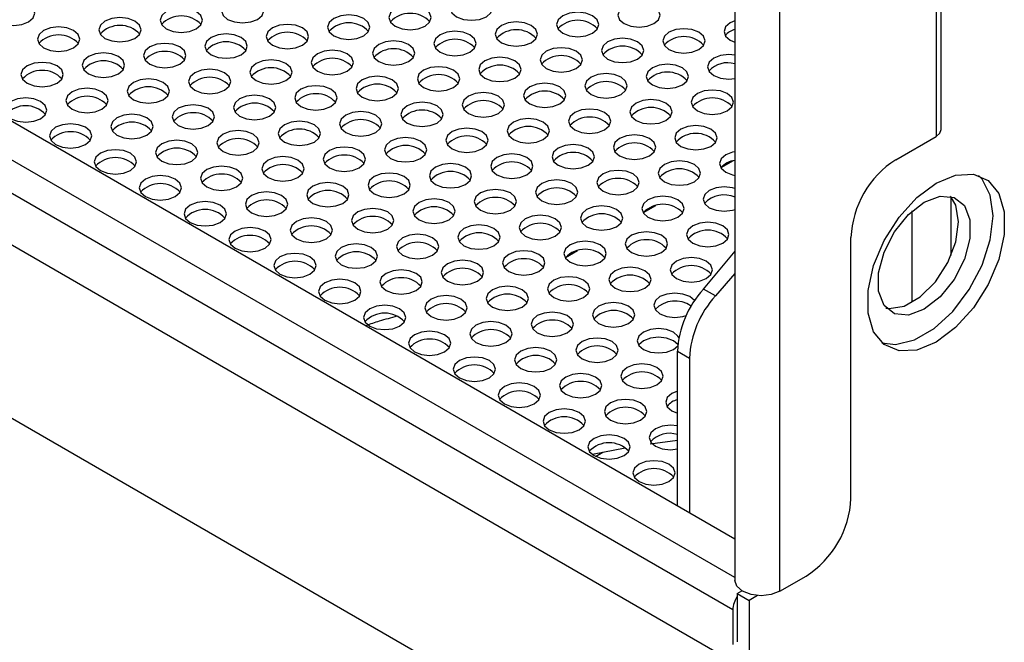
# Model space of a CAD drawing. Header units: millimetres. Extents: x 16 to 503, y 3 to 290.
# Tile 71 of 169: x 102.51 to 106.09, y 127.58 to 129.84. Entities that reach past the tile are written whole.
import ezdxf

# ---------------------------------------------------------------- set-up
doc = ezdxf.new("R2010")
doc.units = ezdxf.units.MM

msp = doc.modelspace()

# ---------------------------------------------------------------- linework, layer by layer
at = {"color": 7, "linetype": 'Continuous', "lineweight": 25}
for p, q in [((105.1061, 151.3164), (105.1061, 127.8)), ((105.2702, 127.7608), (105.2702, 151.2913)), ((105.8567, 129.4394), (105.8567, 150.3554)), ((105.8386, 150.3302), (105.8386, 129.4142)), ((105.1061, 127.8106), (80.838, 141.8202)), ((105.0989, 127.6931), (80.7635, 141.7416)), ((105.1061, 127.9503), (81.7708, 141.4215)), ((105.088, 127.511), (81.0464, 141.3899)), ((81.0464, 140.7618), (105.088, 126.8829)), ((105.6917, 129.3294), (105.8386, 129.4142)), ((105.1001, 129.3252), (105.0559, 129.2997)), ((105.893, 128.9817), (105.893, 129.1934)), ((104.8173, 129.1619), (104.7731, 129.1364)), ((105.7516, 128.8112), (105.7516, 129.1438)), ((105.5285, 128.0983), (105.5285, 129.0467)), ((104.5344, 128.9986), (104.4903, 128.9731)), ((104.9926, 128.8591), (105.1071, 128.9965)), ((105.1061, 128.9154), (105.0361, 128.834)), ((105.0361, 128.834), (104.9926, 128.8591)), ((104.883, 128.64), (104.8985, 128.6529)), ((104.8976, 128.6331), (104.9412, 128.608)), ((104.8976, 128.0707), (104.8976, 128.6331)), ((104.9412, 128.608), (104.9412, 128.0456)), ((104.5883, 128.2593), (104.7072, 128.2817)), ((104.7979, 128.2965), (104.8976, 128.3105)), ((104.5998, 128.2512), (104.6264, 128.2665)), ((105.2702, 127.7608), (105.3653, 127.8157)), ((105.1152, 127.7529), (105.1316, 127.7624)), ((105.1152, 127.7529), (105.1587, 127.7278)), ((105.1152, 127.7529), (105.1152, 127.5769)), ((105.1886, 127.7451), (105.1587, 127.7278)), ((105.1587, 127.7278), (105.1587, 124.5324)), ((105.0989, 127.6931), (105.0989, 127.5675))]:
    msp.add_line(p, q, dxfattribs=at)
at = {"color": 7, "linetype": 'Continuous', "lineweight": 25, "flags": 128}
for points in [[(102.5386, 129.8301), (102.5553, 129.8445), (102.5612, 129.8615), (102.5553, 129.8785), (102.5386, 129.8929), (102.5137, 129.9025), (102.4842, 129.9059), (102.4548, 129.9025), (102.4299, 129.8929), (102.4132, 129.8785), (102.4073, 129.8615), (102.4132, 129.8445), (102.4299, 129.8301), (102.4548, 129.8205), (102.4842, 129.8171), (102.5137, 129.8205), (102.5386, 129.8301)], [(103.3708, 129.8395), (103.3875, 129.8539), (103.3934, 129.8709), (103.3875, 129.8879), (103.3708, 129.9023), (103.3459, 129.9119), (103.3165, 129.9153), (103.287, 129.9119), (103.2621, 129.9023), (103.2454, 129.8879), (103.2395, 129.8709), (103.2454, 129.8539), (103.2621, 129.8395), (103.287, 129.8299), (103.3165, 129.8265), (103.3459, 129.8299), (103.3708, 129.8395)], [(103.98, 129.8144), (103.9967, 129.8288), (104.0026, 129.8458), (103.9967, 129.8628), (103.98, 129.8772), (103.9551, 129.8868), (103.9257, 129.8902), (103.8962, 129.8868), (103.8713, 129.8772), (103.8546, 129.8628), (103.8487, 129.8458), (103.8546, 129.8288), (103.8713, 129.8144), (103.8962, 129.8048), (103.9257, 129.8014), (103.9551, 129.8048), (103.98, 129.8144)], [(104.2031, 129.8489), (104.2197, 129.8633), (104.2256, 129.8803), (104.2197, 129.8973), (104.2031, 129.9117), (104.1781, 129.9214), (104.1487, 129.9247), (104.1192, 129.9214), (104.0943, 129.9117), (104.0776, 129.8973), (104.0717, 129.8803), (104.0776, 129.8633), (104.0943, 129.8489), (104.1192, 129.8393), (104.1487, 129.8359), (104.1781, 129.8393), (104.2031, 129.8489)], [(104.8123, 129.8238), (104.8289, 129.8382), (104.8348, 129.8552), (104.8289, 129.8722), (104.8123, 129.8866), (104.7873, 129.8962), (104.7579, 129.8996), (104.7284, 129.8962), (104.7035, 129.8866), (104.6868, 129.8722), (104.6809, 129.8552), (104.6868, 129.8382), (104.7035, 129.8238), (104.7284, 129.8142), (104.7579, 129.8108), (104.7873, 129.8142), (104.8123, 129.8238)], [(103.1478, 129.805), (103.1645, 129.8194), (103.1704, 129.8364), (103.1645, 129.8534), (103.1478, 129.8678), (103.1229, 129.8774), (103.0934, 129.8808), (103.064, 129.8774), (103.0391, 129.8678), (103.0224, 129.8534), (103.0165, 129.8364), (103.0224, 129.8194), (103.0391, 129.805), (103.064, 129.7953), (103.0934, 129.792), (103.1229, 129.7953), (103.1478, 129.805)], [(103.757, 129.7799), (103.7737, 129.7943), (103.7796, 129.8113), (103.7737, 129.8282), (103.757, 129.8427), (103.7321, 129.8523), (103.7026, 129.8557), (103.6732, 129.8523), (103.6483, 129.8427), (103.6316, 129.8282), (103.6257, 129.8113), (103.6316, 129.7943), (103.6483, 129.7799), (103.6732, 129.7702), (103.7026, 129.7668), (103.7321, 129.7702), (103.757, 129.7799)], [(104.5892, 129.7893), (104.6059, 129.8037), (104.6118, 129.8207), (104.6059, 129.8377), (104.5892, 129.8521), (104.5643, 129.8617), (104.5349, 129.8651), (104.5054, 129.8617), (104.4805, 129.8521), (104.4638, 129.8377), (104.4579, 129.8207), (104.4638, 129.8037), (104.4805, 129.7893), (104.5054, 129.7796), (104.5349, 129.7763), (104.5643, 129.7796), (104.5892, 129.7893)], [(102.9248, 129.7704), (102.9415, 129.7848), (102.9474, 129.8018), (102.9415, 129.8188), (102.9248, 129.8332), (102.8999, 129.8429), (102.8704, 129.8462), (102.841, 129.8429), (102.816, 129.8332), (102.7994, 129.8188), (102.7935, 129.8018), (102.7994, 129.7848), (102.816, 129.7704), (102.841, 129.7608), (102.8704, 129.7574), (102.8999, 129.7608), (102.9248, 129.7704)], [(103.534, 129.7453), (103.5507, 129.7597), (103.5566, 129.7767), (103.5507, 129.7937), (103.534, 129.8081), (103.5091, 129.8177), (103.4796, 129.8211), (103.4502, 129.8177), (103.4252, 129.8081), (103.4086, 129.7937), (103.4027, 129.7767), (103.4086, 129.7597), (103.4252, 129.7453), (103.4502, 129.7357), (103.4796, 129.7323), (103.5091, 129.7357), (103.534, 129.7453)], [(104.3662, 129.7547), (104.3829, 129.7691), (104.3888, 129.7861), (104.3829, 129.8031), (104.3662, 129.8175), (104.3413, 129.8272), (104.3118, 129.8305), (104.2824, 129.8272), (104.2574, 129.8175), (104.2408, 129.8031), (104.2349, 129.7861), (104.2408, 129.7691), (104.2574, 129.7547), (104.2824, 129.7451), (104.3118, 129.7417), (104.3413, 129.7451), (104.3662, 129.7547)], [(105.1061, 129.8342), (105.0897, 129.827), (105.073, 129.8125), (105.0671, 129.7956), (105.073, 129.7786), (105.0897, 129.7642), (105.1061, 129.7569)], [(102.7018, 129.7359), (102.7185, 129.7503), (102.7243, 129.7673), (102.7185, 129.7843), (102.7018, 129.7987), (102.6769, 129.8083), (102.6474, 129.8117), (102.618, 129.8083), (102.593, 129.7987), (102.5764, 129.7843), (102.5705, 129.7673), (102.5764, 129.7503), (102.593, 129.7359), (102.618, 129.7263), (102.6474, 129.7229), (102.6769, 129.7263), (102.7018, 129.7359)], [(103.311, 129.7108), (103.3277, 129.7252), (103.3335, 129.7422), (103.3277, 129.7592), (103.311, 129.7736), (103.2861, 129.7832), (103.2566, 129.7866), (103.2272, 129.7832), (103.2022, 129.7736), (103.1856, 129.7592), (103.1797, 129.7422), (103.1856, 129.7252), (103.2022, 129.7108), (103.2272, 129.7011), (103.2566, 129.6978), (103.2861, 129.7011), (103.311, 129.7108)], [(104.1432, 129.7202), (104.1599, 129.7346), (104.1658, 129.7516), (104.1599, 129.7686), (104.1432, 129.783), (104.1183, 129.7926), (104.0888, 129.796), (104.0594, 129.7926), (104.0344, 129.783), (104.0178, 129.7686), (104.0119, 129.7516), (104.0178, 129.7346), (104.0344, 129.7202), (104.0594, 129.7106), (104.0888, 129.7072), (104.1183, 129.7106), (104.1432, 129.7202)], [(104.9754, 129.7296), (104.9921, 129.744), (104.998, 129.761), (104.9921, 129.778), (104.9754, 129.7924), (104.9505, 129.802), (104.921, 129.8054), (104.8916, 129.802), (104.8666, 129.7924), (104.85, 129.778), (104.8441, 129.761), (104.85, 129.744), (104.8666, 129.7296), (104.8916, 129.72), (104.921, 129.7166), (104.9505, 129.72), (104.9754, 129.7296)], [(103.088, 129.6762), (103.1047, 129.6906), (103.1105, 129.7076), (103.1047, 129.7246), (103.088, 129.739), (103.063, 129.7487), (103.0336, 129.752), (103.0042, 129.7487), (102.9792, 129.739), (102.9625, 129.7246), (102.9567, 129.7076), (102.9625, 129.6906), (102.9792, 129.6762), (103.0042, 129.6666), (103.0336, 129.6632), (103.063, 129.6666), (103.088, 129.6762)], [(103.9202, 129.6857), (103.9369, 129.7001), (103.9427, 129.7171), (103.9369, 129.734), (103.9202, 129.7485), (103.8953, 129.7581), (103.8658, 129.7615), (103.8364, 129.7581), (103.8114, 129.7485), (103.7948, 129.734), (103.7889, 129.7171), (103.7948, 129.7001), (103.8114, 129.6857), (103.8364, 129.676), (103.8658, 129.6726), (103.8953, 129.676), (103.9202, 129.6857)], [(104.7524, 129.6951), (104.7691, 129.7095), (104.775, 129.7265), (104.7691, 129.7435), (104.7524, 129.7579), (104.7275, 129.7675), (104.698, 129.7709), (104.6686, 129.7675), (104.6436, 129.7579), (104.627, 129.7435), (104.6211, 129.7265), (104.627, 129.7095), (104.6436, 129.6951), (104.6686, 129.6854), (104.698, 129.6821), (104.7275, 129.6854), (104.7524, 129.6951)], [(102.865, 129.6417), (102.8817, 129.6561), (102.8875, 129.6731), (102.8817, 129.6901), (102.865, 129.7045), (102.84, 129.7141), (102.8106, 129.7175), (102.7812, 129.7141), (102.7562, 129.7045), (102.7395, 129.6901), (102.7337, 129.6731), (102.7395, 129.6561), (102.7562, 129.6417), (102.7812, 129.6321), (102.8106, 129.6287), (102.84, 129.6321), (102.865, 129.6417)], [(103.6972, 129.6511), (103.7139, 129.6655), (103.7197, 129.6825), (103.7139, 129.6995), (103.6972, 129.7139), (103.6722, 129.7235), (103.6428, 129.7269), (103.6134, 129.7235), (103.5884, 129.7139), (103.5717, 129.6995), (103.5659, 129.6825), (103.5717, 129.6655), (103.5884, 129.6511), (103.6134, 129.6415), (103.6428, 129.6381), (103.6722, 129.6415), (103.6972, 129.6511)], [(104.5294, 129.6605), (104.5461, 129.6749), (104.5519, 129.6919), (104.5461, 129.7089), (104.5294, 129.7233), (104.5045, 129.733), (104.475, 129.7363), (104.4456, 129.733), (104.4206, 129.7233), (104.404, 129.7089), (104.3981, 129.6919), (104.404, 129.6749), (104.4206, 129.6605), (104.4456, 129.6509), (104.475, 129.6475), (104.5045, 129.6509), (104.5294, 129.6605)], [(105.1061, 129.7094), (105.0842, 129.7112), (105.0548, 129.7078), (105.0298, 129.6982), (105.0132, 129.6838), (105.0073, 129.6668), (105.0132, 129.6498), (105.0298, 129.6354), (105.0548, 129.6258), (105.0842, 129.6224), (105.1061, 129.6242)], [(102.642, 129.6072), (102.6587, 129.6216), (102.6645, 129.6386), (102.6587, 129.6555), (102.642, 129.67), (102.617, 129.6796), (102.5876, 129.683), (102.5582, 129.6796), (102.5332, 129.67), (102.5165, 129.6555), (102.5107, 129.6386), (102.5165, 129.6216), (102.5332, 129.6072), (102.5582, 129.5975), (102.5876, 129.5941), (102.617, 129.5975), (102.642, 129.6072)], [(103.4742, 129.6166), (103.4909, 129.631), (103.4967, 129.648), (103.4909, 129.665), (103.4742, 129.6794), (103.4492, 129.689), (103.4198, 129.6924), (103.3904, 129.689), (103.3654, 129.6794), (103.3487, 129.665), (103.3429, 129.648), (103.3487, 129.631), (103.3654, 129.6166), (103.3904, 129.6069), (103.4198, 129.6036), (103.4492, 129.6069), (103.4742, 129.6166)], [(104.3064, 129.626), (104.3231, 129.6404), (104.3289, 129.6574), (104.3231, 129.6744), (104.3064, 129.6888), (104.2814, 129.6984), (104.252, 129.7018), (104.2226, 129.6984), (104.1976, 129.6888), (104.1809, 129.6744), (104.1751, 129.6574), (104.1809, 129.6404), (104.1976, 129.626), (104.2226, 129.6164), (104.252, 129.613), (104.2814, 129.6164), (104.3064, 129.626)], [(104.9156, 129.6009), (104.9323, 129.6153), (104.9381, 129.6323), (104.9323, 129.6493), (104.9156, 129.6637), (104.8906, 129.6733), (104.8612, 129.6767), (104.8318, 129.6733), (104.8068, 129.6637), (104.7901, 129.6493), (104.7843, 129.6323), (104.7901, 129.6153), (104.8068, 129.6009), (104.8318, 129.5912), (104.8612, 129.5879), (104.8906, 129.5912), (104.9156, 129.6009)], [(103.2512, 129.582), (103.2679, 129.5964), (103.2737, 129.6134), (103.2679, 129.6304), (103.2512, 129.6448), (103.2262, 129.6545), (103.1968, 129.6578), (103.1674, 129.6545), (103.1424, 129.6448), (103.1257, 129.6304), (103.1199, 129.6134), (103.1257, 129.5964), (103.1424, 129.582), (103.1674, 129.5724), (103.1968, 129.569), (103.2262, 129.5724), (103.2512, 129.582)], [(104.0834, 129.5915), (104.1001, 129.6059), (104.1059, 129.6229), (104.1001, 129.6398), (104.0834, 129.6543), (104.0584, 129.6639), (104.029, 129.6673), (103.9996, 129.6639), (103.9746, 129.6543), (103.9579, 129.6398), (103.9521, 129.6229), (103.9579, 129.6059), (103.9746, 129.5915), (103.9996, 129.5818), (104.029, 129.5784), (104.0584, 129.5818), (104.0834, 129.5915)], [(104.6926, 129.5663), (104.7093, 129.5807), (104.7151, 129.5977), (104.7093, 129.6147), (104.6926, 129.6291), (104.6676, 129.6388), (104.6382, 129.6421), (104.6088, 129.6388), (104.5838, 129.6291), (104.5671, 129.6147), (104.5613, 129.5977), (104.5671, 129.5807), (104.5838, 129.5663), (104.6088, 129.5567), (104.6382, 129.5533), (104.6676, 129.5567), (104.6926, 129.5663)], [(103.0282, 129.5475), (103.0448, 129.5619), (103.0507, 129.5789), (103.0448, 129.5959), (103.0282, 129.6103), (103.0032, 129.6199), (102.9738, 129.6233), (102.9443, 129.6199), (102.9194, 129.6103), (102.9027, 129.5959), (102.8969, 129.5789), (102.9027, 129.5619), (102.9194, 129.5475), (102.9443, 129.5379), (102.9738, 129.5345), (103.0032, 129.5379), (103.0282, 129.5475)], [(103.8604, 129.5569), (103.8771, 129.5713), (103.8829, 129.5883), (103.8771, 129.6053), (103.8604, 129.6197), (103.8354, 129.6293), (103.806, 129.6327), (103.7766, 129.6293), (103.7516, 129.6197), (103.7349, 129.6053), (103.7291, 129.5883), (103.7349, 129.5713), (103.7516, 129.5569), (103.7766, 129.5473), (103.806, 129.5439), (103.8354, 129.5473), (103.8604, 129.5569)], [(104.4696, 129.5318), (104.4863, 129.5462), (104.4921, 129.5632), (104.4863, 129.5802), (104.4696, 129.5946), (104.4446, 129.6042), (104.4152, 129.6076), (104.3858, 129.6042), (104.3608, 129.5946), (104.3441, 129.5802), (104.3383, 129.5632), (104.3441, 129.5462), (104.3608, 129.5318), (104.3858, 129.5222), (104.4152, 129.5188), (104.4446, 129.5222), (104.4696, 129.5318)], [(102.8052, 129.513), (102.8218, 129.5274), (102.8277, 129.5444), (102.8218, 129.5613), (102.8052, 129.5758), (102.7802, 129.5854), (102.7508, 129.5888), (102.7213, 129.5854), (102.6964, 129.5758), (102.6797, 129.5613), (102.6738, 129.5444), (102.6797, 129.5274), (102.6964, 129.513), (102.7213, 129.5033), (102.7508, 129.4999), (102.7802, 129.5033), (102.8052, 129.513)], [(103.6374, 129.5224), (103.654, 129.5368), (103.6599, 129.5538), (103.654, 129.5708), (103.6374, 129.5852), (103.6124, 129.5948), (103.583, 129.5982), (103.5535, 129.5948), (103.5286, 129.5852), (103.5119, 129.5708), (103.5061, 129.5538), (103.5119, 129.5368), (103.5286, 129.5224), (103.5535, 129.5127), (103.583, 129.5094), (103.6124, 129.5127), (103.6374, 129.5224)], [(104.2466, 129.4973), (104.2632, 129.5117), (104.2691, 129.5287), (104.2632, 129.5456), (104.2466, 129.5601), (104.2216, 129.5697), (104.1922, 129.5731), (104.1627, 129.5697), (104.1378, 129.5601), (104.1211, 129.5456), (104.1153, 129.5287), (104.1211, 129.5117), (104.1378, 129.4973), (104.1627, 129.4876), (104.1922, 129.4842), (104.2216, 129.4876), (104.2466, 129.4973)], [(105.0788, 129.5067), (105.0955, 129.5211), (105.1013, 129.5381), (105.0955, 129.5551), (105.0788, 129.5695), (105.0538, 129.5791), (105.0244, 129.5825), (104.995, 129.5791), (104.97, 129.5695), (104.9533, 129.5551), (104.9475, 129.5381), (104.9533, 129.5211), (104.97, 129.5067), (104.995, 129.497), (105.0244, 129.4937), (105.0538, 129.497), (105.0788, 129.5067)], [(102.5822, 129.4784), (102.5988, 129.4928), (102.6047, 129.5098), (102.5988, 129.5268), (102.5822, 129.5412), (102.5572, 129.5508), (102.5278, 129.5542), (102.4983, 129.5508), (102.4734, 129.5412), (102.4567, 129.5268), (102.4508, 129.5098), (102.4567, 129.4928), (102.4734, 129.4784), (102.4983, 129.4688), (102.5278, 129.4654), (102.5572, 129.4688), (102.5822, 129.4784)], [(103.4144, 129.4878), (103.431, 129.5022), (103.4369, 129.5192), (103.431, 129.5362), (103.4144, 129.5506), (103.3894, 129.5603), (103.36, 129.5636), (103.3305, 129.5603), (103.3056, 129.5506), (103.2889, 129.5362), (103.283, 129.5192), (103.2889, 129.5022), (103.3056, 129.4878), (103.3305, 129.4782), (103.36, 129.4748), (103.3894, 129.4782), (103.4144, 129.4878)], [(104.0236, 129.4627), (104.0402, 129.4771), (104.0461, 129.4941), (104.0402, 129.5111), (104.0236, 129.5255), (103.9986, 129.5351), (103.9692, 129.5385), (103.9397, 129.5351), (103.9148, 129.5255), (103.8981, 129.5111), (103.8922, 129.4941), (103.8981, 129.4771), (103.9148, 129.4627), (103.9397, 129.4531), (103.9692, 129.4497), (103.9986, 129.4531), (104.0236, 129.4627)], [(104.8558, 129.4721), (104.8724, 129.4865), (104.8783, 129.5035), (104.8724, 129.5205), (104.8558, 129.5349), (104.8308, 129.5446), (104.8014, 129.5479), (104.7719, 129.5446), (104.747, 129.5349), (104.7303, 129.5205), (104.7245, 129.5035), (104.7303, 129.4865), (104.747, 129.4721), (104.7719, 129.4625), (104.8014, 129.4591), (104.8308, 129.4625), (104.8558, 129.4721)], [(103.1914, 129.4533), (103.208, 129.4677), (103.2139, 129.4847), (103.208, 129.5017), (103.1914, 129.5161), (103.1664, 129.5257), (103.137, 129.5291), (103.1075, 129.5257), (103.0826, 129.5161), (103.0659, 129.5017), (103.06, 129.4847), (103.0659, 129.4677), (103.0826, 129.4533), (103.1075, 129.4437), (103.137, 129.4403), (103.1664, 129.4437), (103.1914, 129.4533)], [(103.8006, 129.4282), (103.8172, 129.4426), (103.8231, 129.4596), (103.8172, 129.4766), (103.8006, 129.491), (103.7756, 129.5006), (103.7462, 129.504), (103.7167, 129.5006), (103.6918, 129.491), (103.6751, 129.4766), (103.6692, 129.4596), (103.6751, 129.4426), (103.6918, 129.4282), (103.7167, 129.4185), (103.7462, 129.4152), (103.7756, 129.4185), (103.8006, 129.4282)], [(104.6328, 129.4376), (104.6494, 129.452), (104.6553, 129.469), (104.6494, 129.486), (104.6328, 129.5004), (104.6078, 129.51), (104.5784, 129.5134), (104.5489, 129.51), (104.524, 129.5004), (104.5073, 129.486), (104.5014, 129.469), (104.5073, 129.452), (104.524, 129.4376), (104.5489, 129.428), (104.5784, 129.4246), (104.6078, 129.428), (104.6328, 129.4376)], [(102.7453, 129.3842), (102.762, 129.3986), (102.7679, 129.4156), (102.762, 129.4326), (102.7453, 129.447), (102.7204, 129.4566), (102.6909, 129.46), (102.6615, 129.4566), (102.6365, 129.447), (102.6199, 129.4326), (102.614, 129.4156), (102.6199, 129.3986), (102.6365, 129.3842), (102.6615, 129.3746), (102.6909, 129.3712), (102.7204, 129.3746), (102.7453, 129.3842)], [(102.9683, 129.4188), (102.985, 129.4332), (102.9909, 129.4502), (102.985, 129.4671), (102.9683, 129.4816), (102.9434, 129.4912), (102.9139, 129.4946), (102.8845, 129.4912), (102.8596, 129.4816), (102.8429, 129.4671), (102.837, 129.4502), (102.8429, 129.4332), (102.8596, 129.4188), (102.8845, 129.4091), (102.9139, 129.4057), (102.9434, 129.4091), (102.9683, 129.4188)], [(103.5775, 129.3936), (103.5942, 129.408), (103.6001, 129.425), (103.5942, 129.442), (103.5775, 129.4564), (103.5526, 129.4661), (103.5231, 129.4694), (103.4937, 129.4661), (103.4688, 129.4564), (103.4521, 129.442), (103.4462, 129.425), (103.4521, 129.408), (103.4688, 129.3936), (103.4937, 129.384), (103.5231, 129.3806), (103.5526, 129.384), (103.5775, 129.3936)], [(104.4097, 129.4031), (104.4264, 129.4175), (104.4323, 129.4345), (104.4264, 129.4514), (104.4097, 129.4659), (104.3848, 129.4755), (104.3554, 129.4789), (104.3259, 129.4755), (104.301, 129.4659), (104.2843, 129.4514), (104.2784, 129.4345), (104.2843, 129.4175), (104.301, 129.4031), (104.3259, 129.3934), (104.3554, 129.39), (104.3848, 129.3934), (104.4097, 129.4031)], [(103.3545, 129.3591), (103.3712, 129.3735), (103.3771, 129.3905), (103.3712, 129.4075), (103.3545, 129.4219), (103.3296, 129.4315), (103.3001, 129.4349), (103.2707, 129.4315), (103.2457, 129.4219), (103.2291, 129.4075), (103.2232, 129.3905), (103.2291, 129.3735), (103.2457, 129.3591), (103.2707, 129.3495), (103.3001, 129.3461), (103.3296, 129.3495), (103.3545, 129.3591)], [(104.1867, 129.3685), (104.2034, 129.3829), (104.2093, 129.3999), (104.2034, 129.4169), (104.1867, 129.4313), (104.1618, 129.4409), (104.1323, 129.4443), (104.1029, 129.4409), (104.078, 129.4313), (104.0613, 129.4169), (104.0554, 129.3999), (104.0613, 129.3829), (104.078, 129.3685), (104.1029, 129.3589), (104.1323, 129.3555), (104.1618, 129.3589), (104.1867, 129.3685)], [(105.0189, 129.3779), (105.0356, 129.3923), (105.0415, 129.4093), (105.0356, 129.4263), (105.0189, 129.4407), (104.994, 129.4504), (104.9646, 129.4537), (104.9351, 129.4504), (104.9102, 129.4407), (104.8935, 129.4263), (104.8876, 129.4093), (104.8935, 129.3923), (104.9102, 129.3779), (104.9351, 129.3683), (104.9646, 129.3649), (104.994, 129.3683), (105.0189, 129.3779)], [(105.8386, 129.4142), (105.852, 129.4258), (105.8567, 129.4394)], [(103.1315, 129.3246), (103.1482, 129.339), (103.154, 129.356), (103.1482, 129.3729), (103.1315, 129.3874), (103.1066, 129.397), (103.0771, 129.4004), (103.0477, 129.397), (103.0227, 129.3874), (103.0061, 129.3729), (103.0002, 129.356), (103.0061, 129.339), (103.0227, 129.3246), (103.0477, 129.3149), (103.0771, 129.3115), (103.1066, 129.3149), (103.1315, 129.3246)], [(103.9637, 129.334), (103.9804, 129.3484), (103.9863, 129.3654), (103.9804, 129.3824), (103.9637, 129.3968), (103.9388, 129.4064), (103.9093, 129.4098), (103.8799, 129.4064), (103.8549, 129.3968), (103.8383, 129.3824), (103.8324, 129.3654), (103.8383, 129.3484), (103.8549, 129.334), (103.8799, 129.3243), (103.9093, 129.321), (103.9388, 129.3243), (103.9637, 129.334)], [(104.7959, 129.3434), (104.8126, 129.3578), (104.8185, 129.3748), (104.8126, 129.3918), (104.7959, 129.4062), (104.771, 129.4158), (104.7415, 129.4192), (104.7121, 129.4158), (104.6872, 129.4062), (104.6705, 129.3918), (104.6646, 129.3748), (104.6705, 129.3578), (104.6872, 129.3434), (104.7121, 129.3338), (104.7415, 129.3304), (104.771, 129.3338), (104.7959, 129.3434)], [(102.9085, 129.29), (102.9252, 129.3044), (102.931, 129.3214), (102.9252, 129.3384), (102.9085, 129.3528), (102.8836, 129.3624), (102.8541, 129.3658), (102.8247, 129.3624), (102.7997, 129.3528), (102.783, 129.3384), (102.7772, 129.3214), (102.783, 129.3044), (102.7997, 129.29), (102.8247, 129.2804), (102.8541, 129.277), (102.8836, 129.2804), (102.9085, 129.29)], [(103.7407, 129.2994), (103.7574, 129.3138), (103.7632, 129.3308), (103.7574, 129.3478), (103.7407, 129.3622), (103.7158, 129.3719), (103.6863, 129.3752), (103.6569, 129.3719), (103.6319, 129.3622), (103.6153, 129.3478), (103.6094, 129.3308), (103.6153, 129.3138), (103.6319, 129.2994), (103.6569, 129.2898), (103.6863, 129.2864), (103.7158, 129.2898), (103.7407, 129.2994)], [(104.5729, 129.3089), (104.5896, 129.3233), (104.5955, 129.3403), (104.5896, 129.3572), (104.5729, 129.3717), (104.548, 129.3813), (104.5185, 129.3847), (104.4891, 129.3813), (104.4641, 129.3717), (104.4475, 129.3572), (104.4416, 129.3403), (104.4475, 129.3233), (104.4641, 129.3089), (104.4891, 129.2992), (104.5185, 129.2958), (104.548, 129.2992), (104.5729, 129.3089)], [(105.1061, 129.3577), (105.0983, 129.3562), (105.0733, 129.3465), (105.0567, 129.3321), (105.0508, 129.3151), (105.0567, 129.2981), (105.0733, 129.2837), (105.0983, 129.2741), (105.1071, 129.2724)], [(103.5177, 129.2649), (103.5344, 129.2793), (103.5402, 129.2963), (103.5344, 129.3133), (103.5177, 129.3277), (103.4928, 129.3373), (103.4633, 129.3407), (103.4339, 129.3373), (103.4089, 129.3277), (103.3922, 129.3133), (103.3864, 129.2963), (103.3922, 129.2793), (103.4089, 129.2649), (103.4339, 129.2553), (103.4633, 129.2519), (103.4928, 129.2553), (103.5177, 129.2649)], [(104.3499, 129.2743), (104.3666, 129.2887), (104.3724, 129.3057), (104.3666, 129.3227), (104.3499, 129.3371), (104.325, 129.3467), (104.2955, 129.3501), (104.2661, 129.3467), (104.2411, 129.3371), (104.2245, 129.3227), (104.2186, 129.3057), (104.2245, 129.2887), (104.2411, 129.2743), (104.2661, 129.2647), (104.2955, 129.2613), (104.325, 129.2647), (104.3499, 129.2743)], [(104.9591, 129.2492), (104.9758, 129.2636), (104.9816, 129.2806), (104.9758, 129.2976), (104.9591, 129.312), (104.9342, 129.3216), (104.9047, 129.325), (104.8753, 129.3216), (104.8503, 129.312), (104.8337, 129.2976), (104.8278, 129.2806), (104.8337, 129.2636), (104.8503, 129.2492), (104.8753, 129.2396), (104.9047, 129.2362), (104.9342, 129.2396), (104.9591, 129.2492)], [(103.2947, 129.2304), (103.3114, 129.2448), (103.3172, 129.2618), (103.3114, 129.2787), (103.2947, 129.2932), (103.2697, 129.3028), (103.2403, 129.3062), (103.2109, 129.3028), (103.1859, 129.2932), (103.1692, 129.2787), (103.1634, 129.2618), (103.1692, 129.2448), (103.1859, 129.2304), (103.2109, 129.2207), (103.2403, 129.2173), (103.2697, 129.2207), (103.2947, 129.2304)], [(103.9039, 129.2052), (103.9206, 129.2196), (103.9264, 129.2366), (103.9206, 129.2536), (103.9039, 129.268), (103.8789, 129.2777), (103.8495, 129.281), (103.8201, 129.2777), (103.7951, 129.268), (103.7784, 129.2536), (103.7726, 129.2366), (103.7784, 129.2196), (103.7951, 129.2052), (103.8201, 129.1956), (103.8495, 129.1922), (103.8789, 129.1956), (103.9039, 129.2052)], [(104.1269, 129.2398), (104.1436, 129.2542), (104.1494, 129.2712), (104.1436, 129.2882), (104.1269, 129.3026), (104.102, 129.3122), (104.0725, 129.3156), (104.0431, 129.3122), (104.0181, 129.3026), (104.0014, 129.2882), (103.9956, 129.2712), (104.0014, 129.2542), (104.0181, 129.2398), (104.0431, 129.2301), (104.0725, 129.2268), (104.102, 129.2301), (104.1269, 129.2398)], [(104.7361, 129.2146), (104.7528, 129.2291), (104.7586, 129.2461), (104.7528, 129.263), (104.7361, 129.2775), (104.7112, 129.2871), (104.6817, 129.2905), (104.6523, 129.2871), (104.6273, 129.2775), (104.6106, 129.263), (104.6048, 129.2461), (104.6106, 129.2291), (104.6273, 129.2146), (104.6523, 129.205), (104.6817, 129.2016), (104.7112, 129.205), (104.7361, 129.2146)], [(103.0717, 129.1958), (103.0884, 129.2102), (103.0942, 129.2272), (103.0884, 129.2442), (103.0717, 129.2586), (103.0467, 129.2682), (103.0173, 129.2716), (102.9879, 129.2682), (102.9629, 129.2586), (102.9462, 129.2442), (102.9404, 129.2272), (102.9462, 129.2102), (102.9629, 129.1958), (102.9879, 129.1862), (103.0173, 129.1828), (103.0467, 129.1862), (103.0717, 129.1958)], [(103.6809, 129.1707), (103.6976, 129.1851), (103.7034, 129.2021), (103.6976, 129.2191), (103.6809, 129.2335), (103.6559, 129.2431), (103.6265, 129.2465), (103.5971, 129.2431), (103.5721, 129.2335), (103.5554, 129.2191), (103.5496, 129.2021), (103.5554, 129.1851), (103.5721, 129.1707), (103.5971, 129.1611), (103.6265, 129.1577), (103.6559, 129.1611), (103.6809, 129.1707)], [(104.5131, 129.1801), (104.5298, 129.1945), (104.5356, 129.2115), (104.5298, 129.2285), (104.5131, 129.2429), (104.4881, 129.2525), (104.4587, 129.2559), (104.4293, 129.2525), (104.4043, 129.2429), (104.3876, 129.2285), (104.3818, 129.2115), (104.3876, 129.1945), (104.4043, 129.1801), (104.4293, 129.1705), (104.4587, 129.1671), (104.4881, 129.1705), (104.5131, 129.1801)], [(105.8385, 129.2446), (105.909, 129.2736), (105.9738, 129.2768), (106.0276, 129.254), (106.0661, 129.207), (106.0862, 129.1397), (106.0862, 129.0575), (106.0661, 128.967), (106.0276, 128.8756), (105.9738, 128.7907), (105.909, 128.7191), (105.8385, 128.6667), (105.768, 128.6377), (105.7033, 128.6345), (105.6494, 128.6573), (105.6109, 128.7042), (105.5909, 128.7715), (105.5909, 128.8538), (105.6109, 128.9443), (105.6494, 129.0357), (105.7033, 129.1206), (105.768, 129.1922), (105.8385, 129.2446)], [(105.6412, 128.6641), (105.6911, 128.6579), (105.7594, 128.6742), (105.8306, 128.7153), (105.899, 128.7779), (105.9589, 128.857), (106.0055, 128.9461), (106.0351, 129.0379), (106.0452, 129.1252), (106.0351, 129.2007), (106.0055, 129.2585), (105.9923, 129.2723)], [(103.4579, 129.1361), (103.4746, 129.1506), (103.4804, 129.1675), (103.4746, 129.1845), (103.4579, 129.1989), (103.4329, 129.2086), (103.4035, 129.212), (103.374, 129.2086), (103.3491, 129.1989), (103.3324, 129.1845), (103.3266, 129.1675), (103.3324, 129.1506), (103.3491, 129.1361), (103.374, 129.1265), (103.4035, 129.1231), (103.4329, 129.1265), (103.4579, 129.1361)], [(104.2901, 129.1456), (104.3068, 129.16), (104.3126, 129.177), (104.3068, 129.194), (104.2901, 129.2084), (104.2651, 129.218), (104.2357, 129.2214), (104.2063, 129.218), (104.1813, 129.2084), (104.1646, 129.194), (104.1588, 129.177), (104.1646, 129.16), (104.1813, 129.1456), (104.2063, 129.1359), (104.2357, 129.1326), (104.2651, 129.1359), (104.2901, 129.1456)], [(105.1061, 129.2249), (105.0973, 129.2274), (105.0679, 129.2308), (105.0385, 129.2274), (105.0135, 129.2178), (104.9968, 129.2034), (104.991, 129.1864), (104.9968, 129.1694), (105.0135, 129.155), (105.0385, 129.1454), (105.0679, 129.142), (105.0973, 129.1454), (105.1071, 129.1482)], [(103.2349, 129.1016), (103.2515, 129.116), (103.2574, 129.133), (103.2515, 129.15), (103.2349, 129.1644), (103.2099, 129.174), (103.1805, 129.1774), (103.151, 129.174), (103.1261, 129.1644), (103.1094, 129.15), (103.1035, 129.133), (103.1094, 129.116), (103.1261, 129.1016), (103.151, 129.092), (103.1805, 129.0886), (103.2099, 129.092), (103.2349, 129.1016)], [(104.0671, 129.111), (104.0837, 129.1254), (104.0896, 129.1424), (104.0837, 129.1594), (104.0671, 129.1738), (104.0421, 129.1835), (104.0127, 129.1868), (103.9832, 129.1835), (103.9583, 129.1738), (103.9416, 129.1594), (103.9358, 129.1424), (103.9416, 129.1254), (103.9583, 129.111), (103.9832, 129.1014), (104.0127, 129.098), (104.0421, 129.1014), (104.0671, 129.111)], [(104.8993, 129.1204), (104.916, 129.1349), (104.9218, 129.1518), (104.916, 129.1688), (104.8993, 129.1832), (104.8743, 129.1929), (104.8449, 129.1963), (104.8155, 129.1929), (104.7905, 129.1832), (104.7738, 129.1688), (104.768, 129.1518), (104.7738, 129.1349), (104.7905, 129.1204), (104.8155, 129.1108), (104.8449, 129.1074), (104.8743, 129.1108), (104.8993, 129.1204)], [(105.795, 129.1755), (105.8527, 129.197), (105.9034, 129.1925), (105.941, 129.1624), (105.9611, 129.1104), (105.9611, 129.0428), (105.941, 128.9677), (105.9034, 128.8942), (105.8527, 128.8311), (105.795, 128.786), (105.7373, 128.7645), (105.6866, 128.769), (105.649, 128.7991), (105.629, 128.8511), (105.629, 128.9187), (105.649, 128.9938), (105.6866, 129.0673), (105.7373, 129.1304), (105.795, 129.1755)], [(105.9201, 129.1032), (105.9099, 129.1639), (105.8905, 129.1964)], [(103.8441, 129.0765), (103.8607, 129.0909), (103.8666, 129.1079), (103.8607, 129.1249), (103.8441, 129.1393), (103.8191, 129.1489), (103.7897, 129.1523), (103.7602, 129.1489), (103.7353, 129.1393), (103.7186, 129.1249), (103.7127, 129.1079), (103.7186, 129.0909), (103.7353, 129.0765), (103.7602, 129.0669), (103.7897, 129.0635), (103.8191, 129.0669), (103.8441, 129.0765)], [(104.6763, 129.0859), (104.6929, 129.1003), (104.6988, 129.1173), (104.6929, 129.1343), (104.6763, 129.1487), (104.6513, 129.1583), (104.6219, 129.1617), (104.5924, 129.1583), (104.5675, 129.1487), (104.5508, 129.1343), (104.545, 129.1173), (104.5508, 129.1003), (104.5675, 129.0859), (104.5924, 129.0763), (104.6219, 129.0729), (104.6513, 129.0763), (104.6763, 129.0859)], [(103.6211, 129.0419), (103.6377, 129.0564), (103.6436, 129.0733), (103.6377, 129.0903), (103.6211, 129.1047), (103.5961, 129.1144), (103.5667, 129.1178), (103.5372, 129.1144), (103.5123, 129.1047), (103.4956, 129.0903), (103.4897, 129.0733), (103.4956, 129.0564), (103.5123, 129.0419), (103.5372, 129.0323), (103.5667, 129.0289), (103.5961, 129.0323), (103.6211, 129.0419)], [(104.4533, 129.0514), (104.4699, 129.0658), (104.4758, 129.0828), (104.4699, 129.0998), (104.4533, 129.1142), (104.4283, 129.1238), (104.3989, 129.1272), (104.3694, 129.1238), (104.3445, 129.1142), (104.3278, 129.0998), (104.3219, 129.0828), (104.3278, 129.0658), (104.3445, 129.0514), (104.3694, 129.0417), (104.3989, 129.0384), (104.4283, 129.0417), (104.4533, 129.0514)], [(105.0625, 129.0262), (105.0791, 129.0407), (105.085, 129.0576), (105.0791, 129.0746), (105.0625, 129.089), (105.0375, 129.0987), (105.0081, 129.1021), (104.9786, 129.0987), (104.9537, 129.089), (104.937, 129.0746), (104.9311, 129.0576), (104.937, 129.0407), (104.9537, 129.0262), (104.9786, 129.0166), (105.0081, 129.0132), (105.0375, 129.0166), (105.0625, 129.0262)], [(105.656, 128.7903), (105.6672, 128.7886), (105.7222, 128.7972), (105.7808, 128.831), (105.8358, 128.8859), (105.8807, 128.9553), (105.9099, 129.0307), (105.9201, 129.1032)], [(103.398, 129.0074), (103.4147, 129.0218), (103.4206, 129.0388), (103.4147, 129.0558), (103.398, 129.0702), (103.3731, 129.0798), (103.3437, 129.0832), (103.3142, 129.0798), (103.2893, 129.0702), (103.2726, 129.0558), (103.2667, 129.0388), (103.2726, 129.0218), (103.2893, 129.0074), (103.3142, 128.9978), (103.3437, 128.9944), (103.3731, 128.9978), (103.398, 129.0074)], [(104.2303, 129.0168), (104.2469, 129.0312), (104.2528, 129.0482), (104.2469, 129.0652), (104.2303, 129.0796), (104.2053, 129.0893), (104.1759, 129.0926), (104.1464, 129.0893), (104.1215, 129.0796), (104.1048, 129.0652), (104.0989, 129.0482), (104.1048, 129.0312), (104.1215, 129.0168), (104.1464, 129.0072), (104.1759, 129.0038), (104.2053, 129.0072), (104.2303, 129.0168)], [(104.8395, 128.9917), (104.8561, 129.0061), (104.862, 129.0231), (104.8561, 129.0401), (104.8395, 129.0545), (104.8145, 129.0641), (104.7851, 129.0675), (104.7556, 129.0641), (104.7307, 129.0545), (104.714, 129.0401), (104.7081, 129.0231), (104.714, 129.0061), (104.7307, 128.9917), (104.7556, 128.9821), (104.7851, 128.9787), (104.8145, 128.9821), (104.8395, 128.9917)], [(104.0072, 128.9823), (104.0239, 128.9967), (104.0298, 129.0137), (104.0239, 129.0307), (104.0072, 129.0451), (103.9823, 129.0547), (103.9528, 129.0581), (103.9234, 129.0547), (103.8985, 129.0451), (103.8818, 129.0307), (103.8759, 129.0137), (103.8818, 128.9967), (103.8985, 128.9823), (103.9234, 128.9727), (103.9528, 128.9693), (103.9823, 128.9727), (104.0072, 128.9823)], [(104.6164, 128.9572), (104.6331, 128.9716), (104.639, 128.9886), (104.6331, 129.0056), (104.6164, 129.02), (104.5915, 129.0296), (104.562, 129.033), (104.5326, 129.0296), (104.5077, 129.02), (104.491, 129.0056), (104.4851, 128.9886), (104.491, 128.9716), (104.5077, 128.9572), (104.5326, 128.9475), (104.562, 128.9442), (104.5915, 128.9475), (104.6164, 128.9572)], [(103.7842, 128.9477), (103.8009, 128.9622), (103.8068, 128.9791), (103.8009, 128.9961), (103.7842, 129.0105), (103.7593, 129.0202), (103.7298, 129.0236), (103.7004, 129.0202), (103.6754, 129.0105), (103.6588, 128.9961), (103.6529, 128.9791), (103.6588, 128.9622), (103.6754, 128.9477), (103.7004, 128.9381), (103.7298, 128.9347), (103.7593, 128.9381), (103.7842, 128.9477)], [(104.3934, 128.9226), (104.4101, 128.937), (104.416, 128.954), (104.4101, 128.971), (104.3934, 128.9854), (104.3685, 128.9951), (104.339, 128.9984), (104.3096, 128.9951), (104.2846, 128.9854), (104.268, 128.971), (104.2621, 128.954), (104.268, 128.937), (104.2846, 128.9226), (104.3096, 128.913), (104.339, 128.9096), (104.3685, 128.913), (104.3934, 128.9226)], [(103.5612, 128.9132), (103.5779, 128.9276), (103.5838, 128.9446), (103.5779, 128.9616), (103.5612, 128.976), (103.5363, 128.9856), (103.5068, 128.989), (103.4774, 128.9856), (103.4524, 128.976), (103.4358, 128.9616), (103.4299, 128.9446), (103.4358, 128.9276), (103.4524, 128.9132), (103.4774, 128.9036), (103.5068, 128.9002), (103.5363, 128.9036), (103.5612, 128.9132)], [(104.1704, 128.8881), (104.1871, 128.9025), (104.193, 128.9195), (104.1871, 128.9365), (104.1704, 128.9509), (104.1455, 128.9605), (104.116, 128.9639), (104.0866, 128.9605), (104.0616, 128.9509), (104.045, 128.9365), (104.0391, 128.9195), (104.045, 128.9025), (104.0616, 128.8881), (104.0866, 128.8785), (104.116, 128.8751), (104.1455, 128.8785), (104.1704, 128.8881)], [(105.0026, 128.8975), (105.0193, 128.9119), (105.0252, 128.9289), (105.0193, 128.9459), (105.0026, 128.9603), (104.9777, 128.9699), (104.9482, 128.9733), (104.9188, 128.9699), (104.8938, 128.9603), (104.8772, 128.9459), (104.8713, 128.9289), (104.8772, 128.9119), (104.8938, 128.8975), (104.9188, 128.8879), (104.9482, 128.8845), (104.9777, 128.8879), (105.0026, 128.8975)], [(103.9474, 128.8535), (103.9641, 128.868), (103.9699, 128.8849), (103.9641, 128.9019), (103.9474, 128.9163), (103.9225, 128.926), (103.893, 128.9294), (103.8636, 128.926), (103.8386, 128.9163), (103.822, 128.9019), (103.8161, 128.8849), (103.822, 128.868), (103.8386, 128.8535), (103.8636, 128.8439), (103.893, 128.8405), (103.9225, 128.8439), (103.9474, 128.8535)], [(104.7796, 128.863), (104.7963, 128.8774), (104.8022, 128.8944), (104.7963, 128.9114), (104.7796, 128.9258), (104.7547, 128.9354), (104.7252, 128.9388), (104.6958, 128.9354), (104.6708, 128.9258), (104.6542, 128.9114), (104.6483, 128.8944), (104.6542, 128.8774), (104.6708, 128.863), (104.6958, 128.8533), (104.7252, 128.85), (104.7547, 128.8533), (104.7796, 128.863)], [(103.7244, 128.819), (103.7411, 128.8334), (103.7469, 128.8504), (103.7411, 128.8674), (103.7244, 128.8818), (103.6994, 128.8914), (103.67, 128.8948), (103.6406, 128.8914), (103.6156, 128.8818), (103.5989, 128.8674), (103.5931, 128.8504), (103.5989, 128.8334), (103.6156, 128.819), (103.6406, 128.8094), (103.67, 128.806), (103.6994, 128.8094), (103.7244, 128.819)], [(104.5566, 128.8284), (104.5733, 128.8428), (104.5791, 128.8598), (104.5733, 128.8768), (104.5566, 128.8912), (104.5317, 128.9009), (104.5022, 128.9042), (104.4728, 128.9009), (104.4478, 128.8912), (104.4311, 128.8768), (104.4253, 128.8598), (104.4311, 128.8428), (104.4478, 128.8284), (104.4728, 128.8188), (104.5022, 128.8154), (104.5317, 128.8188), (104.5566, 128.8284)], [(104.3336, 128.7939), (104.3503, 128.8083), (104.3561, 128.8253), (104.3503, 128.8423), (104.3336, 128.8567), (104.3086, 128.8663), (104.2792, 128.8697), (104.2498, 128.8663), (104.2248, 128.8567), (104.2081, 128.8423), (104.2023, 128.8253), (104.2081, 128.8083), (104.2248, 128.7939), (104.2498, 128.7843), (104.2792, 128.7809), (104.3086, 128.7843), (104.3336, 128.7939)], [(104.1106, 128.7593), (104.1273, 128.7738), (104.1331, 128.7907), (104.1273, 128.8077), (104.1106, 128.8221), (104.0856, 128.8318), (104.0562, 128.8352), (104.0268, 128.8318), (104.0018, 128.8221), (103.9851, 128.8077), (103.9793, 128.7907), (103.9851, 128.7738), (104.0018, 128.7593), (104.0268, 128.7497), (104.0562, 128.7463), (104.0856, 128.7497), (104.1106, 128.7593)], [(104.9597, 128.8168), (104.9595, 128.8172), (104.9428, 128.8316), (104.9178, 128.8412), (104.8884, 128.8446), (104.859, 128.8412), (104.834, 128.8316), (104.8173, 128.8172), (104.8115, 128.8002), (104.8173, 128.7832), (104.834, 128.7688), (104.859, 128.7591), (104.8884, 128.7558), (104.9178, 128.7591), (104.9291, 128.7625)], [(103.8876, 128.7248), (103.9043, 128.7392), (103.9101, 128.7562), (103.9043, 128.7732), (103.8876, 128.7876), (103.8626, 128.7972), (103.8332, 128.8006), (103.8037, 128.7972), (103.7788, 128.7876), (103.7621, 128.7732), (103.7563, 128.7562), (103.7621, 128.7392), (103.7788, 128.7248), (103.8037, 128.7152), (103.8332, 128.7118), (103.8626, 128.7152), (103.8876, 128.7248)], [(104.7198, 128.7342), (104.7365, 128.7486), (104.7423, 128.7656), (104.7365, 128.7826), (104.7198, 128.797), (104.6948, 128.8067), (104.6654, 128.81), (104.636, 128.8067), (104.611, 128.797), (104.5943, 128.7826), (104.5885, 128.7656), (104.5943, 128.7486), (104.611, 128.7342), (104.636, 128.7246), (104.6654, 128.7212), (104.6948, 128.7246), (104.7198, 128.7342)], [(104.4968, 128.6997), (104.5135, 128.7141), (104.5193, 128.7311), (104.5135, 128.7481), (104.4968, 128.7625), (104.4718, 128.7721), (104.4424, 128.7755), (104.4129, 128.7721), (104.388, 128.7625), (104.3713, 128.7481), (104.3655, 128.7311), (104.3713, 128.7141), (104.388, 128.6997), (104.4129, 128.6901), (104.4424, 128.6867), (104.4718, 128.6901), (104.4968, 128.6997)], [(104.2738, 128.6651), (104.2904, 128.6796), (104.2963, 128.6965), (104.2904, 128.7135), (104.2738, 128.7279), (104.2488, 128.7376), (104.2194, 128.741), (104.1899, 128.7376), (104.165, 128.7279), (104.1483, 128.7135), (104.1425, 128.6965), (104.1483, 128.6796), (104.165, 128.6651), (104.1899, 128.6555), (104.2194, 128.6521), (104.2488, 128.6555), (104.2738, 128.6651)], [(104.9028, 128.6831), (104.8996, 128.6884), (104.883, 128.7028), (104.858, 128.7125), (104.8286, 128.7158), (104.7991, 128.7125), (104.7742, 128.7028), (104.7575, 128.6884), (104.7517, 128.6714), (104.7575, 128.6544), (104.7742, 128.64), (104.7991, 128.6304), (104.8286, 128.627), (104.858, 128.6304), (104.883, 128.64), (104.883, 128.64)], [(104.0508, 128.6306), (104.0674, 128.645), (104.0733, 128.662), (104.0674, 128.679), (104.0508, 128.6934), (104.0258, 128.703), (103.9964, 128.7064), (103.9669, 128.703), (103.942, 128.6934), (103.9253, 128.679), (103.9194, 128.662), (103.9253, 128.645), (103.942, 128.6306), (103.9669, 128.621), (103.9964, 128.6176), (104.0258, 128.621), (104.0508, 128.6306)], [(104.66, 128.6055), (104.6766, 128.6199), (104.6825, 128.6369), (104.6766, 128.6539), (104.66, 128.6683), (104.635, 128.6779), (104.6056, 128.6813), (104.5761, 128.6779), (104.5512, 128.6683), (104.5345, 128.6539), (104.5286, 128.6369), (104.5345, 128.6199), (104.5512, 128.6055), (104.5761, 128.5959), (104.6056, 128.5925), (104.635, 128.5959), (104.66, 128.6055)], [(104.899, 128.6579), (104.883, 128.6714), (104.858, 128.681), (104.8286, 128.6844), (104.7991, 128.681), (104.7742, 128.6714), (104.7575, 128.657), (104.7566, 128.6557)], [(104.4369, 128.5709), (104.4536, 128.5854), (104.4595, 128.6023), (104.4536, 128.6193), (104.4369, 128.6337), (104.412, 128.6434), (104.3826, 128.6468), (104.3531, 128.6434), (104.3282, 128.6337), (104.3115, 128.6193), (104.3056, 128.6023), (104.3115, 128.5854), (104.3282, 128.5709), (104.3531, 128.5613), (104.3826, 128.5579), (104.412, 128.5613), (104.4369, 128.5709)], [(104.2139, 128.5364), (104.2306, 128.5508), (104.2365, 128.5678), (104.2306, 128.5848), (104.2139, 128.5992), (104.189, 128.6088), (104.1595, 128.6122), (104.1301, 128.6088), (104.1051, 128.5992), (104.0885, 128.5848), (104.0826, 128.5678), (104.0885, 128.5508), (104.1051, 128.5364), (104.1301, 128.5268), (104.1595, 128.5234), (104.189, 128.5268), (104.2139, 128.5364)], [(104.8231, 128.5113), (104.8398, 128.5257), (104.8457, 128.5427), (104.8398, 128.5597), (104.8231, 128.5741), (104.7982, 128.5837), (104.7687, 128.5871), (104.7393, 128.5837), (104.7143, 128.5741), (104.6977, 128.5597), (104.6918, 128.5427), (104.6977, 128.5257), (104.7143, 128.5113), (104.7393, 128.5017), (104.7687, 128.4983), (104.7982, 128.5017), (104.8231, 128.5113)], [(104.6001, 128.4767), (104.6168, 128.4911), (104.6227, 128.5081), (104.6168, 128.5251), (104.6001, 128.5395), (104.5752, 128.5492), (104.5457, 128.5525), (104.5163, 128.5492), (104.4913, 128.5395), (104.4747, 128.5251), (104.4688, 128.5081), (104.4747, 128.4911), (104.4913, 128.4767), (104.5163, 128.4671), (104.5457, 128.4637), (104.5752, 128.4671), (104.6001, 128.4767)], [(104.3771, 128.4422), (104.3938, 128.4566), (104.3996, 128.4736), (104.3938, 128.4906), (104.3771, 128.505), (104.3522, 128.5146), (104.3227, 128.518), (104.2933, 128.5146), (104.2683, 128.505), (104.2517, 128.4906), (104.2458, 128.4736), (104.2517, 128.4566), (104.2683, 128.4422), (104.2933, 128.4326), (104.3227, 128.4292), (104.3522, 128.4326), (104.3771, 128.4422)], [(104.7633, 128.3825), (104.78, 128.3969), (104.7858, 128.4139), (104.78, 128.4309), (104.7633, 128.4453), (104.7383, 128.455), (104.7089, 128.4583), (104.6795, 128.455), (104.6545, 128.4453), (104.6378, 128.4309), (104.632, 128.4139), (104.6378, 128.3969), (104.6545, 128.3825), (104.6795, 128.3729), (104.7089, 128.3695), (104.7383, 128.3729), (104.7633, 128.3825)], [(104.8976, 128.4882), (104.8775, 128.4799), (104.8609, 128.4655), (104.855, 128.4485), (104.8609, 128.4315), (104.8775, 128.4171), (104.8976, 128.4087)], [(104.5403, 128.348), (104.557, 128.3624), (104.5628, 128.3794), (104.557, 128.3964), (104.5403, 128.4108), (104.5153, 128.4204), (104.4859, 128.4238), (104.4565, 128.4204), (104.4315, 128.4108), (104.4148, 128.3964), (104.409, 128.3794), (104.4148, 128.3624), (104.4315, 128.348), (104.4565, 128.3384), (104.4859, 128.335), (104.5153, 128.3384), (104.5403, 128.348)], [(104.8976, 128.3616), (104.8721, 128.3641), (104.8427, 128.3608), (104.8177, 128.3511), (104.801, 128.3367), (104.7952, 128.3197), (104.801, 128.3027), (104.8177, 128.2883), (104.8427, 128.2787), (104.8721, 128.2753), (104.8976, 128.2779)], [(104.7035, 128.2538), (104.7201, 128.2682), (104.726, 128.2852), (104.7201, 128.3022), (104.7035, 128.3166), (104.6785, 128.3262), (104.6491, 128.3296), (104.6196, 128.3262), (104.5947, 128.3166), (104.578, 128.3022), (104.5722, 128.2852), (104.578, 128.2682), (104.5947, 128.2538), (104.6196, 128.2442), (104.6491, 128.2408), (104.6785, 128.2442), (104.7035, 128.2538)], [(104.8666, 128.1596), (104.8833, 128.174), (104.8892, 128.191), (104.8833, 128.208), (104.8666, 128.2224), (104.8417, 128.232), (104.8123, 128.2354), (104.7828, 128.232), (104.7579, 128.2224), (104.7412, 128.208), (104.7353, 128.191), (104.7412, 128.174), (104.7579, 128.1596), (104.7828, 128.15), (104.8123, 128.1466), (104.8417, 128.15), (104.8666, 128.1596)], [(105.2702, 127.7608), (105.239, 127.7487), (105.2022, 127.7445), (105.1654, 127.7487), (105.1342, 127.7608), (105.1134, 127.7788), (105.1061, 127.8)]]:
    msp.add_lwpolyline(points, dxfattribs=at)
at = {"color": 7, "linetype": 'Continuous', "lineweight": 25}
for centre, radius, start, end in [((103.9257, 129.7629), 0.0984, 43.0257, 136.9743), ((103.0934, 129.7535), 0.0984, 43.0257, 136.9743), ((103.7026, 129.7284), 0.0984, 43.0257, 136.9743), ((104.5349, 129.7378), 0.0984, 43.0257, 136.9743), ((102.6474, 129.6844), 0.0984, 43.0257, 136.9743), ((102.8704, 129.719), 0.0984, 43.0257, 136.9743), ((103.4796, 129.6939), 0.0984, 43.0257, 136.9743), ((104.3118, 129.7033), 0.0984, 43.0257, 136.9743), ((105.1206, 129.7446), 0.0599, 103.9884, 143.9991), ((103.2566, 129.6593), 0.0984, 43.0257, 136.9743), ((104.0888, 129.6687), 0.0984, 43.0257, 136.9743), ((104.921, 129.6782), 0.0984, 43.0257, 136.9743), ((103.0336, 129.6248), 0.0984, 43.0257, 136.9743), ((103.8658, 129.6342), 0.0984, 43.0257, 136.9743), ((104.698, 129.6436), 0.0984, 43.0257, 136.9743), ((102.8106, 129.5902), 0.0984, 43.0257, 136.9743), ((103.6428, 129.5997), 0.0984, 43.0257, 136.9743), ((104.475, 129.6091), 0.0984, 43.0257, 136.9743), ((105.0802, 129.591), 0.0907, 73.4382, 138.5292), ((102.5876, 129.5557), 0.0984, 43.0257, 136.9743), ((103.4198, 129.5651), 0.0984, 43.0257, 136.9743), ((104.252, 129.5745), 0.0984, 43.0257, 136.9743), ((104.8612, 129.5494), 0.0984, 43.0257, 136.9743), ((103.1968, 129.5306), 0.0984, 43.0257, 136.9743), ((103.806, 129.5055), 0.0984, 43.0257, 136.9743), ((104.029, 129.54), 0.0984, 43.0257, 136.9743), ((104.6382, 129.5149), 0.0984, 43.0257, 136.9743), ((102.9738, 129.496), 0.0984, 43.0257, 136.9743), ((103.583, 129.4709), 0.0984, 43.0257, 136.9743), ((104.4152, 129.4803), 0.0984, 43.0257, 136.9743), ((102.7508, 129.4615), 0.0984, 43.0257, 136.9743), ((103.36, 129.4364), 0.0984, 43.0257, 136.9743), ((104.1922, 129.4458), 0.0984, 43.0257, 136.9743), ((105.0244, 129.4552), 0.0984, 43.0257, 136.9743), ((102.5278, 129.427), 0.0984, 43.0257, 136.9743), ((103.137, 129.4018), 0.0984, 43.0257, 136.9743), ((103.9692, 129.4113), 0.0984, 43.0257, 136.9743), ((104.8014, 129.4207), 0.0984, 43.0257, 136.9743), ((102.9139, 129.3673), 0.0984, 43.0257, 136.9743), ((103.7462, 129.3767), 0.0984, 43.0257, 136.9743), ((104.5784, 129.3861), 0.0984, 43.0257, 136.9743), ((102.6909, 129.3328), 0.0984, 43.0257, 136.9743), ((103.5231, 129.3422), 0.0984, 43.0257, 136.9743), ((104.3554, 129.3516), 0.0984, 43.0257, 136.9743), ((104.9646, 129.3265), 0.0984, 43.0257, 136.9743), ((103.3001, 129.3076), 0.0984, 43.0257, 136.9743), ((104.1323, 129.3171), 0.0984, 43.0257, 136.9743), ((104.7415, 129.2919), 0.0984, 43.0257, 136.9743), ((103.0771, 129.2731), 0.0984, 43.0257, 136.9743), ((103.9093, 129.2825), 0.0984, 43.0257, 136.9743), ((104.5185, 129.2574), 0.0984, 43.0257, 136.9743), ((102.8541, 129.2386), 0.0984, 43.0257, 136.9743), ((103.6863, 129.248), 0.0984, 43.0257, 136.9743), ((104.2955, 129.2229), 0.0984, 43.0257, 136.9743), ((105.113, 129.2531), 0.0736, 94.6538, 141.0117), ((105.8828, 129.0306), 0.3546, 122.6055, 177.3945), ((103.4633, 129.2134), 0.0984, 43.0257, 136.9743), ((104.0725, 129.1883), 0.0984, 43.0257, 136.9743), ((104.9047, 129.1977), 0.0984, 43.0257, 136.9743), ((103.2403, 129.1789), 0.0984, 43.0257, 136.9743), ((103.8495, 129.1538), 0.0984, 43.0257, 136.9743), ((104.6817, 129.1632), 0.0984, 43.0257, 136.9743), ((103.0173, 129.1443), 0.0984, 43.0257, 136.9743), ((103.6265, 129.1192), 0.0984, 43.0257, 136.9743), ((104.4587, 129.1286), 0.0984, 43.0257, 136.9743), ((103.4035, 129.0847), 0.0984, 43.0257, 136.9743), ((104.2357, 129.0941), 0.0984, 43.0257, 136.9743), ((105.0675, 129.1029), 0.0986, 66.3673, 136.553), ((103.1805, 129.0501), 0.0984, 43.0257, 136.9743), ((104.0127, 129.0596), 0.0984, 43.0257, 136.9743), ((104.8449, 129.069), 0.0984, 43.0257, 136.9743), ((103.7897, 129.025), 0.0984, 43.0257, 136.9743), ((104.6219, 129.0344), 0.0984, 43.0257, 136.9743), ((103.5667, 128.9905), 0.0984, 43.0257, 136.9743), ((104.3989, 128.9999), 0.0984, 43.0257, 136.9743), ((105.0081, 128.9748), 0.0984, 43.0257, 136.9743), ((103.3437, 128.9559), 0.0984, 43.0257, 136.9743), ((104.1759, 128.9654), 0.0984, 43.0257, 136.9743), ((104.7851, 128.9402), 0.0984, 43.0257, 136.9743), ((103.7298, 128.8963), 0.0984, 43.0257, 136.9743), ((103.9528, 128.9308), 0.0984, 43.0257, 136.9743), ((104.562, 128.9057), 0.0984, 43.0257, 136.9743), ((103.5068, 128.8617), 0.0984, 43.0257, 136.9743), ((104.339, 128.8712), 0.0984, 43.0257, 136.9743), ((104.116, 128.8366), 0.0984, 43.0257, 136.9743), ((104.9482, 128.846), 0.0984, 43.0257, 136.9743), ((103.893, 128.8021), 0.0984, 43.0257, 136.9743), ((104.7252, 128.8115), 0.0984, 43.0257, 136.9743), ((103.67, 128.7675), 0.0984, 43.0257, 136.9743), ((104.5022, 128.777), 0.0984, 43.0257, 136.9743), ((105.2557, 128.6156), 0.3585, 137.2237, 177.2013), ((104.2792, 128.7424), 0.0984, 43.0257, 136.9743), ((104.8892, 128.7168), 0.0993, 54.1261, 137.0567), ((105.2992, 128.5905), 0.3585, 137.2237, 177.2013), ((104.0562, 128.7079), 0.0984, 43.0257, 136.9743), ((104.6654, 128.6828), 0.0984, 43.0257, 136.9743), ((103.8332, 128.6733), 0.0984, 43.0257, 136.9743), ((104.4424, 128.6482), 0.0984, 43.0257, 136.9743), ((104.2194, 128.6137), 0.0984, 43.0257, 136.9743), ((103.9964, 128.5791), 0.0984, 43.0257, 136.9743), ((104.6056, 128.554), 0.0984, 43.0257, 136.9743), ((104.3826, 128.5195), 0.0984, 43.0257, 136.9743), ((104.1595, 128.4849), 0.0984, 43.0257, 136.9743), ((104.7687, 128.4598), 0.0984, 43.0257, 136.9743), ((104.5457, 128.4253), 0.0984, 43.0257, 136.9743), ((104.3227, 128.3907), 0.0984, 43.0257, 136.9743), ((104.7089, 128.3311), 0.0984, 43.0257, 136.9743), ((104.9097, 128.3965), 0.0615, 101.2638, 143.8467), ((104.4859, 128.2965), 0.0984, 43.0257, 136.9743), ((104.8687, 128.2433), 0.0916, 71.5836, 138.4791), ((104.6491, 128.2023), 0.0984, 43.0257, 136.9743), ((104.8123, 128.1081), 0.0984, 43.0257, 136.9743), ((105.1742, 128.1144), 0.3546, 302.6055, 357.3945), ((105.1931, 127.6886), 0.0943, 145.6781, 177.2772)]:
    msp.add_arc(centre, radius, start, end, dxfattribs=at)
msp.add_open_spline([(103.8776, 128.7601), (103.8561, 128.7544), (103.8175, 128.7443), (103.7812, 128.7316), (103.7651, 128.7261)], degree=3, knots=[0, 0, 0, 0, 0.559471, 1, 1, 1, 1], dxfattribs=at)

doc.saveas('drawing.dxf')
